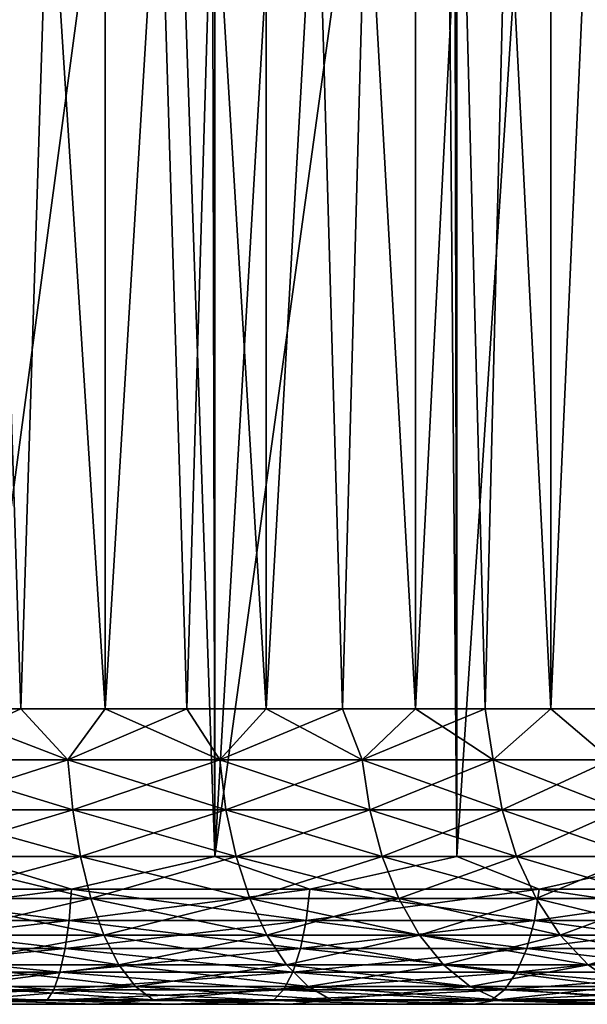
# Model space of a CAD drawing. Extents: x -265 to 265, y 0 to 747.
# Tile 18 of 256: x -247 to -243, y 0 to 7. Entities that reach past the tile are written whole.
import ezdxf

# ---------------------------------------------------------------- set-up
doc = ezdxf.new("R2010")
doc.units = 0
doc.header["$LTSCALE"] = 65.185185
for name, color, linetype in [('49', 7, 'CONTINUOUS'), ('51', 7, 'CONTINUOUS'), ('52', 7, 'CONTINUOUS'), ('53', 7, 'CONTINUOUS'), ('54', 7, 'CONTINUOUS'), ('76', 7, 'CONTINUOUS'), ('77', 7, 'CONTINUOUS'), ('78', 7, 'CONTINUOUS'), ('79', 7, 'CONTINUOUS')]:
    doc.layers.add(name, color=color, linetype=linetype)

msp = doc.modelspace()

# ---------------------------------------------------------------- linework, layer by layer
at = {"layer": '49', "color": 7, "linetype": 'CONTINUOUS'}
for points in [[(-246.5081, 0, 10.7469), (-247.5689, 0, 13.7873), (-247.8826, 0, 11.0998), (-246.5081, 0, 10.7469)], [(-247.8826, 0, -11.0998), (-247.5689, 0, -13.7873), (-246.5081, 0, -10.7469), (-247.8826, 0, -11.0998)], [(-245.9847, 0, 13.4118), (-247.5689, 0, 13.7873), (-246.5081, 0, 10.7469), (-245.9847, 0, 13.4118)], [(-247.5689, 0, -13.7873), (-245.9847, 0, -13.4118), (-246.5081, 0, -10.7469), (-247.5689, 0, -13.7873)], [(-245.1887, 0, 10.2245), (-245.9847, 0, 13.4118), (-246.5081, 0, 10.7469), (-245.1887, 0, 10.2245)], [(-246.5081, 0, -10.7469), (-245.9847, 0, -13.4118), (-245.1887, 0, -10.2245), (-246.5081, 0, -10.7469)], [(-244.4549, 0, 12.855), (-245.9847, 0, 13.4118), (-245.1887, 0, 10.2245), (-244.4549, 0, 12.855)], [(-245.9847, 0, -13.4118), (-244.4549, 0, -12.855), (-245.1887, 0, -10.2245), (-245.9847, 0, -13.4118)], [(-243.9451, 0, 9.5409), (-244.4549, 0, 12.855), (-245.1887, 0, 10.2245), (-243.9451, 0, 9.5409)], [(-245.1887, 0, -10.2245), (-244.4549, 0, -12.855), (-243.9451, 0, -9.5409), (-245.1887, 0, -10.2245)], [(-243, 0, 12.1243), (-244.4549, 0, 12.855), (-243.9451, 0, 9.5409), (-243, 0, 12.1243)], [(-244.4549, 0, -12.855), (-243, 0, -12.1243), (-243.9451, 0, -9.5409), (-244.4549, 0, -12.855)], [(-242.7971, 0, 8.7068), (-243, 0, 12.1243), (-243.9451, 0, 9.5409), (-242.7971, 0, 8.7068)], [(-243.9451, 0, -9.5409), (-243, 0, -12.1243), (-242.7971, 0, -8.7068), (-243.9451, 0, -9.5409)]]:
    msp.add_3dface(points, dxfattribs=at)
at = {"layer": '51', "color": 7, "linetype": 'CONTINUOUS'}
for points in [[(-247.3953, 1, 14.7721), (-245.698, 1, 14.3698), (-247.3953, 739, 14.7721), (-247.3953, 1, 14.7721)], [(-247.3953, 739, 14.7721), (-245.698, 1, 14.3698), (-245.698, 739, 14.3698), (-247.3953, 739, 14.7721)], [(-245.698, 1, 14.3698), (-244.0588, 1, 13.7732), (-245.698, 739, 14.3698), (-245.698, 1, 14.3698)], [(-245.698, 739, 14.3698), (-244.0588, 1, 13.7732), (-244.0588, 739, 13.7732), (-245.698, 739, 14.3698)], [(-244.0588, 1, 13.7732), (-242.5, 1, 12.9904), (-244.0588, 739, 13.7732), (-244.0588, 1, 13.7732)], [(-244.0588, 739, 13.7732), (-242.5, 1, 12.9904), (-242.5, 739, 12.9904), (-244.0588, 739, 13.7732)]]:
    msp.add_3dface(points, dxfattribs=at)
at = {"layer": '52', "color": 7, "linetype": 'CONTINUOUS'}
for points in [[(-242.4812, 13.7927, -12.9795), (-242.5, 1, -12.9904), (-243.2762, 12.9394, -13.4086), (-242.4812, 13.7927, -12.9795)], [(-243.2762, 12.9394, -13.4086), (-244.0588, 1, -13.7732), (-244.153, 12.1977, -13.8135), (-243.2762, 12.9394, -13.4086)], [(-242.5, 1, -12.9904), (-244.0588, 1, -13.7732), (-243.2762, 12.9394, -13.4086), (-242.5, 1, -12.9904)], [(-244.0588, 1, -13.7732), (-245.698, 1, -14.3698), (-244.153, 12.1977, -13.8135), (-244.0588, 1, -13.7732)], [(-244.153, 12.1977, -13.8135), (-245.698, 1, -14.3698), (-245.0837, 11.5802, -14.1714), (-244.153, 12.1977, -13.8135)], [(-245.0837, 11.5802, -14.1714), (-245.698, 1, -14.3698), (-246.0462, 11.0876, -14.4695), (-245.0837, 11.5802, -14.1714)], [(-245.698, 1, -14.3698), (-247.3953, 1, -14.7721), (-246.0462, 11.0876, -14.4695), (-245.698, 1, -14.3698)], [(-246.0462, 11.0876, -14.4695), (-247.3953, 1, -14.7721), (-247.0261, 10.7146, -14.7022), (-246.0462, 11.0876, -14.4695)]]:
    msp.add_3dface(points, dxfattribs=at)
at = {"layer": '53', "color": 7, "linetype": 'CONTINUOUS'}
for points in [[(-247.3953, 1, 14.7721), (-248.3233, 0.7786, 14.881), (-246.6677, 0.7786, 14.5997), (-247.3953, 1, 14.7721)], [(-245.698, 1, 14.3698), (-247.3953, 1, 14.7721), (-246.6677, 0.7786, 14.5997), (-245.698, 1, 14.3698)], [(-245.698, 1, 14.3698), (-246.6677, 0.7786, 14.5997), (-245.054, 0.7786, 14.1348), (-245.698, 1, 14.3698)], [(-244.0588, 1, 13.7732), (-245.698, 1, 14.3698), (-245.054, 0.7786, 14.1348), (-244.0588, 1, 13.7732)], [(-244.0588, 1, 13.7732), (-245.054, 0.7786, 14.1348), (-243.5025, 0.7786, 13.4922), (-244.0588, 1, 13.7732)], [(-242.5, 1, 12.9904), (-244.0588, 1, 13.7732), (-243.5025, 0.7786, 13.4922), (-242.5, 1, 12.9904)], [(-242.5, 1, 12.9904), (-243.5025, 0.7786, 13.4922), (-242.0327, 0.7786, 12.6798), (-242.5, 1, 12.9904)], [(-248.3316, 0.5669, 14.8077), (-246.6841, 0.5669, 14.5277), (-248.3233, 0.7786, 14.881), (-248.3316, 0.5669, 14.8077)], [(-248.3233, 0.7786, 14.881), (-246.6841, 0.5669, 14.5277), (-246.6677, 0.7786, 14.5997), (-248.3233, 0.7786, 14.881)], [(-246.6841, 0.5669, 14.5277), (-245.0784, 0.5669, 14.0651), (-246.6677, 0.7786, 14.5997), (-246.6841, 0.5669, 14.5277)], [(-246.6677, 0.7786, 14.5997), (-245.0784, 0.5669, 14.0651), (-245.054, 0.7786, 14.1348), (-246.6677, 0.7786, 14.5997)], [(-245.0784, 0.5669, 14.0651), (-243.5345, 0.5669, 13.4257), (-245.054, 0.7786, 14.1348), (-245.0784, 0.5669, 14.0651)], [(-245.054, 0.7786, 14.1348), (-243.5345, 0.5669, 13.4257), (-243.5025, 0.7786, 13.4922), (-245.054, 0.7786, 14.1348)], [(-243.5345, 0.5669, 13.4257), (-242.072, 0.5669, 12.6173), (-243.5025, 0.7786, 13.4922), (-243.5345, 0.5669, 13.4257)], [(-243.5025, 0.7786, 13.4922), (-242.072, 0.5669, 12.6173), (-242.0327, 0.7786, 12.6798), (-243.5025, 0.7786, 13.4922)], [(-248.3449, 0.377, 14.6893), (-246.7106, 0.377, 14.4116), (-248.3316, 0.5669, 14.8077), (-248.3449, 0.377, 14.6893)], [(-248.3316, 0.5669, 14.8077), (-246.7106, 0.377, 14.4116), (-246.6841, 0.5669, 14.5277), (-248.3316, 0.5669, 14.8077)], [(-246.7106, 0.377, 14.4116), (-245.1177, 0.377, 13.9527), (-246.6841, 0.5669, 14.5277), (-246.7106, 0.377, 14.4116)], [(-246.6841, 0.5669, 14.5277), (-245.1177, 0.377, 13.9527), (-245.0784, 0.5669, 14.0651), (-246.6841, 0.5669, 14.5277)], [(-245.1177, 0.377, 13.9527), (-243.5862, 0.377, 13.3183), (-245.0784, 0.5669, 14.0651), (-245.1177, 0.377, 13.9527)], [(-245.0784, 0.5669, 14.0651), (-243.5862, 0.377, 13.3183), (-243.5345, 0.5669, 13.4257), (-245.0784, 0.5669, 14.0651)], [(-243.5862, 0.377, 13.3183), (-242.1354, 0.377, 12.5165), (-243.5345, 0.5669, 13.4257), (-243.5862, 0.377, 13.3183)], [(-243.5345, 0.5669, 13.4257), (-242.1354, 0.377, 12.5165), (-242.072, 0.5669, 12.6173), (-243.5345, 0.5669, 13.4257)], [(-248.3626, 0.2184, 14.5319), (-246.7459, 0.2184, 14.2572), (-248.3449, 0.377, 14.6893), (-248.3626, 0.2184, 14.5319)], [(-248.3449, 0.377, 14.6893), (-246.7459, 0.2184, 14.2572), (-246.7106, 0.377, 14.4116), (-248.3449, 0.377, 14.6893)], [(-246.7459, 0.2184, 14.2572), (-245.1701, 0.2184, 13.8032), (-246.7106, 0.377, 14.4116), (-246.7459, 0.2184, 14.2572)], [(-246.7106, 0.377, 14.4116), (-245.1701, 0.2184, 13.8032), (-245.1177, 0.377, 13.9527), (-246.7106, 0.377, 14.4116)], [(-245.1701, 0.2184, 13.8032), (-243.655, 0.2184, 13.1756), (-245.1177, 0.377, 13.9527), (-245.1701, 0.2184, 13.8032)], [(-245.1177, 0.377, 13.9527), (-243.655, 0.2184, 13.1756), (-243.5862, 0.377, 13.3183), (-245.1177, 0.377, 13.9527)], [(-243.655, 0.2184, 13.1756), (-242.2196, 0.2184, 12.3824), (-243.5862, 0.377, 13.3183), (-243.655, 0.2184, 13.1756)], [(-243.5862, 0.377, 13.3183), (-242.2196, 0.2184, 12.3824), (-242.1354, 0.377, 12.5165), (-243.5862, 0.377, 13.3183)], [(-248.3839, 0.0991, 14.3433), (-246.7881, 0.0991, 14.0722), (-248.3626, 0.2184, 14.5319), (-248.3839, 0.0991, 14.3433)], [(-248.3626, 0.2184, 14.5319), (-246.7881, 0.0991, 14.0722), (-246.7459, 0.2184, 14.2572), (-248.3626, 0.2184, 14.5319)], [(-246.7881, 0.0991, 14.0722), (-245.2327, 0.0991, 13.6241), (-246.7459, 0.2184, 14.2572), (-246.7881, 0.0991, 14.0722)], [(-246.7459, 0.2184, 14.2572), (-245.2327, 0.0991, 13.6241), (-245.1701, 0.2184, 13.8032), (-246.7459, 0.2184, 14.2572)], [(-245.2327, 0.0991, 13.6241), (-243.7373, 0.0991, 13.0047), (-245.1701, 0.2184, 13.8032), (-245.2327, 0.0991, 13.6241)], [(-245.1701, 0.2184, 13.8032), (-243.7373, 0.0991, 13.0047), (-243.655, 0.2184, 13.1756), (-245.1701, 0.2184, 13.8032)], [(-243.7373, 0.0991, 13.0047), (-242.3206, 0.0991, 12.2217), (-243.655, 0.2184, 13.1756), (-243.7373, 0.0991, 13.0047)], [(-243.655, 0.2184, 13.1756), (-242.3206, 0.0991, 12.2217), (-242.2196, 0.2184, 12.3824), (-243.655, 0.2184, 13.1756)], [(-248.4076, 0.0251, 14.1331), (-246.8352, 0.0251, 13.8659), (-248.3839, 0.0991, 14.3433), (-248.4076, 0.0251, 14.1331)], [(-248.3839, 0.0991, 14.3433), (-246.8352, 0.0251, 13.8659), (-246.7881, 0.0991, 14.0722), (-248.3839, 0.0991, 14.3433)], [(-246.8352, 0.0251, 13.8659), (-245.3026, 0.0251, 13.4244), (-246.7881, 0.0991, 14.0722), (-246.8352, 0.0251, 13.8659)], [(-246.7881, 0.0991, 14.0722), (-245.3026, 0.0251, 13.4244), (-245.2327, 0.0991, 13.6241), (-246.7881, 0.0991, 14.0722)], [(-245.3026, 0.0251, 13.4244), (-243.8291, 0.0251, 12.814), (-245.2327, 0.0991, 13.6241), (-245.3026, 0.0251, 13.4244)], [(-245.2327, 0.0991, 13.6241), (-243.8291, 0.0251, 12.814), (-243.7373, 0.0991, 13.0047), (-245.2327, 0.0991, 13.6241)], [(-243.8291, 0.0251, 12.814), (-242.4332, 0.0251, 12.0426), (-243.7373, 0.0991, 13.0047), (-243.8291, 0.0251, 12.814)], [(-243.7373, 0.0991, 13.0047), (-242.4332, 0.0251, 12.0426), (-242.3206, 0.0991, 12.2217), (-243.7373, 0.0991, 13.0047)], [(-248.4076, 0.0251, 14.1331), (-247.5689, 0, 13.7873), (-246.8352, 0.0251, 13.8659), (-248.4076, 0.0251, 14.1331)], [(-247.5689, 0, 13.7873), (-245.9847, 0, 13.4118), (-246.8352, 0.0251, 13.8659), (-247.5689, 0, 13.7873)], [(-246.8352, 0.0251, 13.8659), (-245.9847, 0, 13.4118), (-245.3026, 0.0251, 13.4244), (-246.8352, 0.0251, 13.8659)], [(-245.9847, 0, 13.4118), (-244.4549, 0, 12.855), (-245.3026, 0.0251, 13.4244), (-245.9847, 0, 13.4118)], [(-245.3026, 0.0251, 13.4244), (-244.4549, 0, 12.855), (-243.8291, 0.0251, 12.814), (-245.3026, 0.0251, 13.4244)], [(-244.4549, 0, 12.855), (-243, 0, 12.1243), (-243.8291, 0.0251, 12.814), (-244.4549, 0, 12.855)], [(-243.8291, 0.0251, 12.814), (-243, 0, 12.1243), (-242.4332, 0.0251, 12.0426), (-243.8291, 0.0251, 12.814)]]:
    msp.add_3dface(points, dxfattribs=at)
at = {"layer": '54', "color": 7, "linetype": 'CONTINUOUS'}
for points in [[(-247.3953, 1, -14.7721), (-246.6677, 0.7786, -14.5997), (-248.3233, 0.7786, -14.881), (-247.3953, 1, -14.7721)], [(-247.3953, 1, -14.7721), (-245.698, 1, -14.3698), (-246.6677, 0.7786, -14.5997), (-247.3953, 1, -14.7721)], [(-245.698, 1, -14.3698), (-245.054, 0.7786, -14.1348), (-246.6677, 0.7786, -14.5997), (-245.698, 1, -14.3698)], [(-245.698, 1, -14.3698), (-244.0588, 1, -13.7732), (-245.054, 0.7786, -14.1348), (-245.698, 1, -14.3698)], [(-244.0588, 1, -13.7732), (-243.5025, 0.7786, -13.4922), (-245.054, 0.7786, -14.1348), (-244.0588, 1, -13.7732)], [(-244.0588, 1, -13.7732), (-242.5, 1, -12.9904), (-243.5025, 0.7786, -13.4922), (-244.0588, 1, -13.7732)], [(-242.5, 1, -12.9904), (-242.0327, 0.7786, -12.6798), (-243.5025, 0.7786, -13.4922), (-242.5, 1, -12.9904)], [(-246.6841, 0.5669, -14.5277), (-248.3316, 0.5669, -14.8077), (-246.6677, 0.7786, -14.5997), (-246.6841, 0.5669, -14.5277)], [(-246.6677, 0.7786, -14.5997), (-248.3316, 0.5669, -14.8077), (-248.3233, 0.7786, -14.881), (-246.6677, 0.7786, -14.5997)], [(-245.0784, 0.5669, -14.0651), (-246.6841, 0.5669, -14.5277), (-245.054, 0.7786, -14.1348), (-245.0784, 0.5669, -14.0651)], [(-245.054, 0.7786, -14.1348), (-246.6841, 0.5669, -14.5277), (-246.6677, 0.7786, -14.5997), (-245.054, 0.7786, -14.1348)], [(-243.5345, 0.5669, -13.4257), (-245.0784, 0.5669, -14.0651), (-243.5025, 0.7786, -13.4922), (-243.5345, 0.5669, -13.4257)], [(-243.5025, 0.7786, -13.4922), (-245.0784, 0.5669, -14.0651), (-245.054, 0.7786, -14.1348), (-243.5025, 0.7786, -13.4922)], [(-242.072, 0.5669, -12.6173), (-243.5345, 0.5669, -13.4257), (-242.0327, 0.7786, -12.6798), (-242.072, 0.5669, -12.6173)], [(-242.0327, 0.7786, -12.6798), (-243.5345, 0.5669, -13.4257), (-243.5025, 0.7786, -13.4922), (-242.0327, 0.7786, -12.6798)], [(-246.7106, 0.377, -14.4116), (-248.3449, 0.377, -14.6893), (-246.6841, 0.5669, -14.5277), (-246.7106, 0.377, -14.4116)], [(-246.6841, 0.5669, -14.5277), (-248.3449, 0.377, -14.6893), (-248.3316, 0.5669, -14.8077), (-246.6841, 0.5669, -14.5277)], [(-245.1177, 0.377, -13.9527), (-246.7106, 0.377, -14.4116), (-245.0784, 0.5669, -14.0651), (-245.1177, 0.377, -13.9527)], [(-245.0784, 0.5669, -14.0651), (-246.7106, 0.377, -14.4116), (-246.6841, 0.5669, -14.5277), (-245.0784, 0.5669, -14.0651)], [(-243.5862, 0.377, -13.3183), (-245.1177, 0.377, -13.9527), (-243.5345, 0.5669, -13.4257), (-243.5862, 0.377, -13.3183)], [(-243.5345, 0.5669, -13.4257), (-245.1177, 0.377, -13.9527), (-245.0784, 0.5669, -14.0651), (-243.5345, 0.5669, -13.4257)], [(-242.1354, 0.377, -12.5165), (-243.5862, 0.377, -13.3183), (-242.072, 0.5669, -12.6173), (-242.1354, 0.377, -12.5165)], [(-242.072, 0.5669, -12.6173), (-243.5862, 0.377, -13.3183), (-243.5345, 0.5669, -13.4257), (-242.072, 0.5669, -12.6173)], [(-246.7459, 0.2184, -14.2572), (-248.3626, 0.2184, -14.5319), (-246.7106, 0.377, -14.4116), (-246.7459, 0.2184, -14.2572)], [(-246.7106, 0.377, -14.4116), (-248.3626, 0.2184, -14.5319), (-248.3449, 0.377, -14.6893), (-246.7106, 0.377, -14.4116)], [(-245.1701, 0.2184, -13.8032), (-246.7459, 0.2184, -14.2572), (-245.1177, 0.377, -13.9527), (-245.1701, 0.2184, -13.8032)], [(-245.1177, 0.377, -13.9527), (-246.7459, 0.2184, -14.2572), (-246.7106, 0.377, -14.4116), (-245.1177, 0.377, -13.9527)], [(-243.655, 0.2184, -13.1756), (-245.1701, 0.2184, -13.8032), (-243.5862, 0.377, -13.3183), (-243.655, 0.2184, -13.1756)], [(-243.5862, 0.377, -13.3183), (-245.1701, 0.2184, -13.8032), (-245.1177, 0.377, -13.9527), (-243.5862, 0.377, -13.3183)], [(-242.2196, 0.2184, -12.3824), (-243.655, 0.2184, -13.1756), (-242.1354, 0.377, -12.5165), (-242.2196, 0.2184, -12.3824)], [(-242.1354, 0.377, -12.5165), (-243.655, 0.2184, -13.1756), (-243.5862, 0.377, -13.3183), (-242.1354, 0.377, -12.5165)], [(-246.7881, 0.0991, -14.0722), (-248.3839, 0.0991, -14.3433), (-246.7459, 0.2184, -14.2572), (-246.7881, 0.0991, -14.0722)], [(-246.7459, 0.2184, -14.2572), (-248.3839, 0.0991, -14.3433), (-248.3626, 0.2184, -14.5319), (-246.7459, 0.2184, -14.2572)], [(-245.2327, 0.0991, -13.6241), (-246.7881, 0.0991, -14.0722), (-245.1701, 0.2184, -13.8032), (-245.2327, 0.0991, -13.6241)], [(-245.1701, 0.2184, -13.8032), (-246.7881, 0.0991, -14.0722), (-246.7459, 0.2184, -14.2572), (-245.1701, 0.2184, -13.8032)], [(-243.7373, 0.0991, -13.0047), (-245.2327, 0.0991, -13.6241), (-243.655, 0.2184, -13.1756), (-243.7373, 0.0991, -13.0047)], [(-243.655, 0.2184, -13.1756), (-245.2327, 0.0991, -13.6241), (-245.1701, 0.2184, -13.8032), (-243.655, 0.2184, -13.1756)], [(-242.3206, 0.0991, -12.2217), (-243.7373, 0.0991, -13.0047), (-242.2196, 0.2184, -12.3824), (-242.3206, 0.0991, -12.2217)], [(-242.2196, 0.2184, -12.3824), (-243.7373, 0.0991, -13.0047), (-243.655, 0.2184, -13.1756), (-242.2196, 0.2184, -12.3824)], [(-246.8352, 0.0251, -13.8659), (-248.4076, 0.0251, -14.1331), (-246.7881, 0.0991, -14.0722), (-246.8352, 0.0251, -13.8659)], [(-246.7881, 0.0991, -14.0722), (-248.4076, 0.0251, -14.1331), (-248.3839, 0.0991, -14.3433), (-246.7881, 0.0991, -14.0722)], [(-245.3026, 0.0251, -13.4244), (-246.8352, 0.0251, -13.8659), (-245.2327, 0.0991, -13.6241), (-245.3026, 0.0251, -13.4244)], [(-245.2327, 0.0991, -13.6241), (-246.8352, 0.0251, -13.8659), (-246.7881, 0.0991, -14.0722), (-245.2327, 0.0991, -13.6241)], [(-243.8291, 0.0251, -12.814), (-245.3026, 0.0251, -13.4244), (-243.7373, 0.0991, -13.0047), (-243.8291, 0.0251, -12.814)], [(-243.7373, 0.0991, -13.0047), (-245.3026, 0.0251, -13.4244), (-245.2327, 0.0991, -13.6241), (-243.7373, 0.0991, -13.0047)], [(-242.4332, 0.0251, -12.0426), (-243.8291, 0.0251, -12.814), (-242.3206, 0.0991, -12.2217), (-242.4332, 0.0251, -12.0426)], [(-242.3206, 0.0991, -12.2217), (-243.8291, 0.0251, -12.814), (-243.7373, 0.0991, -13.0047), (-242.3206, 0.0991, -12.2217)], [(-246.8352, 0.0251, -13.8659), (-247.5689, 0, -13.7873), (-248.4076, 0.0251, -14.1331), (-246.8352, 0.0251, -13.8659)], [(-245.9847, 0, -13.4118), (-247.5689, 0, -13.7873), (-246.8352, 0.0251, -13.8659), (-245.9847, 0, -13.4118)], [(-245.3026, 0.0251, -13.4244), (-245.9847, 0, -13.4118), (-246.8352, 0.0251, -13.8659), (-245.3026, 0.0251, -13.4244)], [(-244.4549, 0, -12.855), (-245.9847, 0, -13.4118), (-245.3026, 0.0251, -13.4244), (-244.4549, 0, -12.855)], [(-243.8291, 0.0251, -12.814), (-244.4549, 0, -12.855), (-245.3026, 0.0251, -13.4244), (-243.8291, 0.0251, -12.814)], [(-243, 0, -12.1243), (-244.4549, 0, -12.855), (-243.8291, 0.0251, -12.814), (-243, 0, -12.1243)], [(-242.4332, 0.0251, -12.0426), (-243, 0, -12.1243), (-243.8291, 0.0251, -12.814), (-242.4332, 0.0251, -12.0426)]]:
    msp.add_3dface(points, dxfattribs=at)
at = {"layer": '76', "color": 7, "linetype": 'CONTINUOUS'}
for points in [[(-247.593, 20, 8.9831), (-246.441, 20, 8.5921), (-247.593, 2, 8.9831), (-247.593, 20, 8.9831)], [(-247.593, 2, 8.9831), (-246.441, 20, 8.5921), (-247.0106, 2, 8.8065), (-247.593, 2, 8.9831)], [(-247.0106, 2, 8.8065), (-246.441, 20, 8.5921), (-246.441, 2, 8.5921), (-247.0106, 2, 8.8065)], [(-246.441, 20, 8.5921), (-245.35, 20, 8.054), (-246.441, 2, 8.5921), (-246.441, 20, 8.5921)], [(-246.441, 2, 8.5921), (-245.35, 20, 8.054), (-245.8867, 2, 8.3409), (-246.441, 2, 8.5921)], [(-245.8867, 2, 8.3409), (-245.35, 20, 8.054), (-245.35, 2, 8.054), (-245.8867, 2, 8.3409)], [(-245.35, 20, 8.054), (-244.3385, 20, 7.3782), (-245.35, 2, 8.054), (-245.35, 20, 8.054)], [(-245.35, 2, 8.054), (-244.3385, 20, 7.3782), (-244.8332, 2, 7.7327), (-245.35, 2, 8.054)], [(-244.8332, 2, 7.7327), (-244.3385, 20, 7.3782), (-244.3385, 2, 7.3782), (-244.8332, 2, 7.7327)], [(-244.3385, 20, 7.3782), (-243.4239, 20, 6.5761), (-244.3385, 2, 7.3782), (-244.3385, 20, 7.3782)], [(-244.3385, 2, 7.3782), (-243.4239, 20, 6.5761), (-243.8681, 2, 6.9921), (-244.3385, 2, 7.3782)], [(-243.8681, 2, 6.9921), (-243.4239, 20, 6.5761), (-243.4239, 2, 6.5761), (-243.8681, 2, 6.9921)], [(-243.4239, 20, 6.5761), (-242.6218, 20, 5.6615), (-243.4239, 2, 6.5761), (-243.4239, 20, 6.5761)], [(-243.4239, 2, 6.5761), (-242.6218, 20, 5.6615), (-243.0079, 2, 6.1319), (-243.4239, 2, 6.5761)]]:
    msp.add_3dface(points, dxfattribs=at)
at = {"layer": '77', "color": 7, "linetype": 'CONTINUOUS'}
for points in [[(-246.441, 20, -8.5921), (-247.593, 20, -8.9831), (-246.441, 2, -8.5921), (-246.441, 20, -8.5921)], [(-246.441, 2, -8.5921), (-247.593, 20, -8.9831), (-247.0106, 2, -8.8065), (-246.441, 2, -8.5921)], [(-247.0106, 2, -8.8065), (-247.593, 20, -8.9831), (-247.593, 2, -8.9831), (-247.0106, 2, -8.8065)], [(-245.35, 20, -8.054), (-246.441, 20, -8.5921), (-245.35, 2, -8.054), (-245.35, 20, -8.054)], [(-245.35, 2, -8.054), (-246.441, 20, -8.5921), (-245.8867, 2, -8.3409), (-245.35, 2, -8.054)], [(-245.8867, 2, -8.3409), (-246.441, 20, -8.5921), (-246.441, 2, -8.5921), (-245.8867, 2, -8.3409)], [(-244.3385, 20, -7.3782), (-245.35, 20, -8.054), (-244.3385, 2, -7.3782), (-244.3385, 20, -7.3782)], [(-244.3385, 2, -7.3782), (-245.35, 20, -8.054), (-244.8332, 2, -7.7327), (-244.3385, 2, -7.3782)], [(-244.8332, 2, -7.7327), (-245.35, 20, -8.054), (-245.35, 2, -8.054), (-244.8332, 2, -7.7327)], [(-243.4239, 20, -6.5761), (-244.3385, 20, -7.3782), (-243.4239, 2, -6.5761), (-243.4239, 20, -6.5761)], [(-243.4239, 2, -6.5761), (-244.3385, 20, -7.3782), (-243.8681, 2, -6.9921), (-243.4239, 2, -6.5761)], [(-243.8681, 2, -6.9921), (-244.3385, 20, -7.3782), (-244.3385, 2, -7.3782), (-243.8681, 2, -6.9921)], [(-242.6218, 20, -5.6615), (-243.4239, 20, -6.5761), (-242.6218, 2, -5.6615), (-242.6218, 20, -5.6615)], [(-242.6218, 2, -5.6615), (-243.4239, 20, -6.5761), (-243.0079, 2, -6.1319), (-242.6218, 2, -5.6615)], [(-243.0079, 2, -6.1319), (-243.4239, 20, -6.5761), (-243.4239, 2, -6.5761), (-243.0079, 2, -6.1319)]]:
    msp.add_3dface(points, dxfattribs=at)
at = {"layer": '78', "color": 7, "linetype": 'CONTINUOUS'}
for points in [[(-247.593, 2, -8.9831), (-247.7672, 1.6551, -9.0588), (-246.6915, 1.6551, -8.7237), (-247.593, 2, -8.9831)], [(-247.0106, 2, -8.8065), (-247.593, 2, -8.9831), (-246.6915, 1.6551, -8.7237), (-247.0106, 2, -8.8065)], [(-246.441, 2, -8.5921), (-247.0106, 2, -8.8065), (-246.6915, 1.6551, -8.7237), (-246.441, 2, -8.5921)], [(-246.441, 2, -8.5921), (-246.6915, 1.6551, -8.7237), (-245.6642, 1.6551, -8.2613), (-246.441, 2, -8.5921)], [(-245.8867, 2, -8.3409), (-246.441, 2, -8.5921), (-245.6642, 1.6551, -8.2613), (-245.8867, 2, -8.3409)], [(-245.35, 2, -8.054), (-245.8867, 2, -8.3409), (-245.6642, 1.6551, -8.2613), (-245.35, 2, -8.054)], [(-245.35, 2, -8.054), (-245.6642, 1.6551, -8.2613), (-244.7, 1.6551, -7.6784), (-245.35, 2, -8.054)], [(-244.8332, 2, -7.7327), (-245.35, 2, -8.054), (-244.7, 1.6551, -7.6784), (-244.8332, 2, -7.7327)], [(-244.3385, 2, -7.3782), (-244.8332, 2, -7.7327), (-244.7, 1.6551, -7.6784), (-244.3385, 2, -7.3782)], [(-244.3385, 2, -7.3782), (-244.7, 1.6551, -7.6784), (-243.8131, 1.6551, -6.9836), (-244.3385, 2, -7.3782)], [(-243.8681, 2, -6.9921), (-244.3385, 2, -7.3782), (-243.8131, 1.6551, -6.9836), (-243.8681, 2, -6.9921)], [(-243.4239, 2, -6.5761), (-243.8681, 2, -6.9921), (-243.8131, 1.6551, -6.9836), (-243.4239, 2, -6.5761)], [(-243.4239, 2, -6.5761), (-243.8131, 1.6551, -6.9836), (-243.0164, 1.6551, -6.1869), (-243.4239, 2, -6.5761)], [(-243.0079, 2, -6.1319), (-243.4239, 2, -6.5761), (-243.0164, 1.6551, -6.1869), (-243.0079, 2, -6.1319)], [(-247.7457, 1.3179, -9.1462), (-246.6597, 1.3179, -8.8078), (-247.7672, 1.6551, -9.0588), (-247.7457, 1.3179, -9.1462)], [(-247.7672, 1.6551, -9.0588), (-246.6597, 1.3179, -8.8078), (-246.6915, 1.6551, -8.7237), (-247.7672, 1.6551, -9.0588)], [(-246.6597, 1.3179, -8.8078), (-245.6224, 1.3179, -8.3409), (-246.6915, 1.6551, -8.7237), (-246.6597, 1.3179, -8.8078)], [(-246.6915, 1.6551, -8.7237), (-245.6224, 1.3179, -8.3409), (-245.6642, 1.6551, -8.2613), (-246.6915, 1.6551, -8.7237)], [(-245.6224, 1.3179, -8.3409), (-244.6489, 1.3179, -7.7524), (-245.6642, 1.6551, -8.2613), (-245.6224, 1.3179, -8.3409)], [(-245.6642, 1.6551, -8.2613), (-244.6489, 1.3179, -7.7524), (-244.7, 1.6551, -7.6784), (-245.6642, 1.6551, -8.2613)], [(-244.6489, 1.3179, -7.7524), (-243.7535, 1.3179, -7.0509), (-244.7, 1.6551, -7.6784), (-244.6489, 1.3179, -7.7524)], [(-244.7, 1.6551, -7.6784), (-243.7535, 1.3179, -7.0509), (-243.8131, 1.6551, -6.9836), (-244.7, 1.6551, -7.6784)], [(-243.7535, 1.3179, -7.0509), (-242.9491, 1.3179, -6.2465), (-243.8131, 1.6551, -6.9836), (-243.7535, 1.3179, -7.0509)], [(-243.8131, 1.6551, -6.9836), (-242.9491, 1.3179, -6.2465), (-243.0164, 1.6551, -6.1869), (-243.8131, 1.6551, -6.9836)], [(-247.7104, 1.0015, -9.2891), (-246.6075, 1.0015, -8.9454), (-247.7457, 1.3179, -9.1462), (-247.7104, 1.0015, -9.2891)], [(-247.7457, 1.3179, -9.1462), (-246.6075, 1.0015, -8.9454), (-246.6597, 1.3179, -8.8078), (-247.7457, 1.3179, -9.1462)], [(-246.6075, 1.0015, -8.9454), (-245.554, 1.0015, -8.4712), (-246.6597, 1.3179, -8.8078), (-246.6075, 1.0015, -8.9454)], [(-246.6597, 1.3179, -8.8078), (-245.554, 1.0015, -8.4712), (-245.6224, 1.3179, -8.3409), (-246.6597, 1.3179, -8.8078)], [(-245.554, 1.0015, -8.4712), (-244.5653, 1.0015, -7.8736), (-245.6224, 1.3179, -8.3409), (-245.554, 1.0015, -8.4712)], [(-245.6224, 1.3179, -8.3409), (-244.5653, 1.0015, -7.8736), (-244.6489, 1.3179, -7.7524), (-245.6224, 1.3179, -8.3409)], [(-244.5653, 1.0015, -7.8736), (-243.6559, 1.0015, -7.1611), (-244.6489, 1.3179, -7.7524), (-244.5653, 1.0015, -7.8736)], [(-244.6489, 1.3179, -7.7524), (-243.6559, 1.0015, -7.1611), (-243.7535, 1.3179, -7.0509), (-244.6489, 1.3179, -7.7524)], [(-243.6559, 1.0015, -7.1611), (-242.8389, 1.0015, -6.3441), (-243.7535, 1.3179, -7.0509), (-243.6559, 1.0015, -7.1611)], [(-243.7535, 1.3179, -7.0509), (-242.8389, 1.0015, -6.3441), (-242.9491, 1.3179, -6.2465), (-243.7535, 1.3179, -7.0509)], [(-247.6626, 0.7155, -9.4832), (-246.5366, 0.7155, -9.1323), (-247.7104, 1.0015, -9.2891), (-247.6626, 0.7155, -9.4832)], [(-247.7104, 1.0015, -9.2891), (-246.5366, 0.7155, -9.1323), (-246.6075, 1.0015, -8.9454), (-247.7104, 1.0015, -9.2891)], [(-246.5366, 0.7155, -9.1323), (-245.461, 0.7155, -8.6483), (-246.6075, 1.0015, -8.9454), (-246.5366, 0.7155, -9.1323)], [(-246.6075, 1.0015, -8.9454), (-245.461, 0.7155, -8.6483), (-245.554, 1.0015, -8.4712), (-246.6075, 1.0015, -8.9454)], [(-245.461, 0.7155, -8.6483), (-244.4517, 0.7155, -8.0381), (-245.554, 1.0015, -8.4712), (-245.461, 0.7155, -8.6483)], [(-245.554, 1.0015, -8.4712), (-244.4517, 0.7155, -8.0381), (-244.5653, 1.0015, -7.8736), (-245.554, 1.0015, -8.4712)], [(-244.4517, 0.7155, -8.0381), (-243.5233, 0.7155, -7.3107), (-244.5653, 1.0015, -7.8736), (-244.4517, 0.7155, -8.0381)], [(-244.5653, 1.0015, -7.8736), (-243.5233, 0.7155, -7.3107), (-243.6559, 1.0015, -7.1611), (-244.5653, 1.0015, -7.8736)], [(-243.5233, 0.7155, -7.3107), (-242.6893, 0.7155, -6.4767), (-243.6559, 1.0015, -7.1611), (-243.5233, 0.7155, -7.3107)], [(-243.6559, 1.0015, -7.1611), (-242.6893, 0.7155, -6.4767), (-242.8389, 1.0015, -6.3441), (-243.6559, 1.0015, -7.1611)], [(-247.6036, 0.4686, -9.7226), (-246.4491, 0.4686, -9.3629), (-247.6626, 0.7155, -9.4832), (-247.6036, 0.4686, -9.7226)], [(-247.6626, 0.7155, -9.4832), (-246.4491, 0.4686, -9.3629), (-246.5366, 0.7155, -9.1323), (-247.6626, 0.7155, -9.4832)], [(-246.4491, 0.4686, -9.3629), (-245.3464, 0.4686, -8.8666), (-246.5366, 0.7155, -9.1323), (-246.4491, 0.4686, -9.3629)], [(-246.5366, 0.7155, -9.1323), (-245.3464, 0.4686, -8.8666), (-245.461, 0.7155, -8.6483), (-246.5366, 0.7155, -9.1323)], [(-245.3464, 0.4686, -8.8666), (-244.3116, 0.4686, -8.241), (-245.461, 0.7155, -8.6483), (-245.3464, 0.4686, -8.8666)], [(-245.461, 0.7155, -8.6483), (-244.3116, 0.4686, -8.241), (-244.4517, 0.7155, -8.0381), (-245.461, 0.7155, -8.6483)], [(-244.3116, 0.4686, -8.241), (-243.3597, 0.4686, -7.4953), (-244.4517, 0.7155, -8.0381), (-244.3116, 0.4686, -8.241)], [(-244.4517, 0.7155, -8.0381), (-243.3597, 0.4686, -7.4953), (-243.5233, 0.7155, -7.3107), (-244.4517, 0.7155, -8.0381)], [(-243.3597, 0.4686, -7.4953), (-242.5047, 0.4686, -6.6403), (-243.5233, 0.7155, -7.3107), (-243.3597, 0.4686, -7.4953)], [(-243.5233, 0.7155, -7.3107), (-242.5047, 0.4686, -6.6403), (-242.6893, 0.7155, -6.4767), (-243.5233, 0.7155, -7.3107)], [(-247.5352, 0.2683, -10.0001), (-246.3478, 0.2683, -9.6301), (-247.6036, 0.4686, -9.7226), (-247.5352, 0.2683, -10.0001)], [(-247.6036, 0.4686, -9.7226), (-246.3478, 0.2683, -9.6301), (-246.4491, 0.4686, -9.3629), (-247.6036, 0.4686, -9.7226)], [(-246.3478, 0.2683, -9.6301), (-245.2136, 0.2683, -9.1197), (-246.4491, 0.4686, -9.3629), (-246.3478, 0.2683, -9.6301)], [(-246.4491, 0.4686, -9.3629), (-245.2136, 0.2683, -9.1197), (-245.3464, 0.4686, -8.8666), (-246.4491, 0.4686, -9.3629)], [(-245.2136, 0.2683, -9.1197), (-244.1493, 0.2683, -8.4762), (-245.3464, 0.4686, -8.8666), (-245.2136, 0.2683, -9.1197)], [(-245.3464, 0.4686, -8.8666), (-244.1493, 0.2683, -8.4762), (-244.3116, 0.4686, -8.241), (-245.3464, 0.4686, -8.8666)], [(-244.1493, 0.2683, -8.4762), (-243.1702, 0.2683, -7.7092), (-244.3116, 0.4686, -8.241), (-244.1493, 0.2683, -8.4762)], [(-244.3116, 0.4686, -8.241), (-243.1702, 0.2683, -7.7092), (-243.3597, 0.4686, -7.4953), (-244.3116, 0.4686, -8.241)], [(-243.1702, 0.2683, -7.7092), (-242.2908, 0.2683, -6.8298), (-243.3597, 0.4686, -7.4953), (-243.1702, 0.2683, -7.7092)], [(-243.3597, 0.4686, -7.4953), (-242.2908, 0.2683, -6.8298), (-242.5047, 0.4686, -6.6403), (-243.3597, 0.4686, -7.4953)], [(-247.4595, 0.1207, -10.3072), (-246.2356, 0.1207, -9.9258), (-247.5352, 0.2683, -10.0001), (-247.4595, 0.1207, -10.3072)], [(-247.5352, 0.2683, -10.0001), (-246.2356, 0.1207, -9.9258), (-246.3478, 0.2683, -9.6301), (-247.5352, 0.2683, -10.0001)], [(-246.2356, 0.1207, -9.9258), (-245.0667, 0.1207, -9.3997), (-246.3478, 0.2683, -9.6301), (-246.2356, 0.1207, -9.9258)], [(-246.3478, 0.2683, -9.6301), (-245.0667, 0.1207, -9.3997), (-245.2136, 0.2683, -9.1197), (-246.3478, 0.2683, -9.6301)], [(-245.0667, 0.1207, -9.3997), (-243.9696, 0.1207, -8.7365), (-245.2136, 0.2683, -9.1197), (-245.0667, 0.1207, -9.3997)], [(-245.2136, 0.2683, -9.1197), (-243.9696, 0.1207, -8.7365), (-244.1493, 0.2683, -8.4762), (-245.2136, 0.2683, -9.1197)], [(-243.9696, 0.1207, -8.7365), (-242.9605, 0.1207, -7.9459), (-244.1493, 0.2683, -8.4762), (-243.9696, 0.1207, -8.7365)], [(-244.1493, 0.2683, -8.4762), (-242.9605, 0.1207, -7.9459), (-243.1702, 0.2683, -7.7092), (-244.1493, 0.2683, -8.4762)], [(-247.3788, 0.0304, -10.6344), (-246.1161, 0.0304, -10.241), (-247.4595, 0.1207, -10.3072), (-247.3788, 0.0304, -10.6344)], [(-247.4595, 0.1207, -10.3072), (-246.1161, 0.0304, -10.241), (-246.2356, 0.1207, -9.9258), (-247.4595, 0.1207, -10.3072)], [(-246.1161, 0.0304, -10.241), (-244.91, 0.0304, -9.6981), (-246.2356, 0.1207, -9.9258), (-246.1161, 0.0304, -10.241)], [(-246.2356, 0.1207, -9.9258), (-244.91, 0.0304, -9.6981), (-245.0667, 0.1207, -9.3997), (-246.2356, 0.1207, -9.9258)], [(-244.91, 0.0304, -9.6981), (-243.7782, 0.0304, -9.0139), (-245.0667, 0.1207, -9.3997), (-244.91, 0.0304, -9.6981)], [(-245.0667, 0.1207, -9.3997), (-243.7782, 0.0304, -9.0139), (-243.9696, 0.1207, -8.7365), (-245.0667, 0.1207, -9.3997)], [(-243.7782, 0.0304, -9.0139), (-242.737, 0.0304, -8.1982), (-243.9696, 0.1207, -8.7365), (-243.7782, 0.0304, -9.0139)], [(-243.9696, 0.1207, -8.7365), (-242.737, 0.0304, -8.1982), (-242.9605, 0.1207, -7.9459), (-243.9696, 0.1207, -8.7365)], [(-247.8826, 0, -11.0998), (-246.5081, 0, -10.7469), (-247.3788, 0.0304, -10.6344), (-247.8826, 0, -11.0998)], [(-247.3788, 0.0304, -10.6344), (-246.5081, 0, -10.7469), (-246.1161, 0.0304, -10.241), (-247.3788, 0.0304, -10.6344)], [(-246.5081, 0, -10.7469), (-245.1887, 0, -10.2245), (-246.1161, 0.0304, -10.241), (-246.5081, 0, -10.7469)], [(-246.1161, 0.0304, -10.241), (-245.1887, 0, -10.2245), (-244.91, 0.0304, -9.6981), (-246.1161, 0.0304, -10.241)], [(-245.1887, 0, -10.2245), (-243.9451, 0, -9.5409), (-244.91, 0.0304, -9.6981), (-245.1887, 0, -10.2245)], [(-244.91, 0.0304, -9.6981), (-243.9451, 0, -9.5409), (-243.7782, 0.0304, -9.0139), (-244.91, 0.0304, -9.6981)], [(-243.9451, 0, -9.5409), (-242.7971, 0, -8.7068), (-243.7782, 0.0304, -9.0139), (-243.9451, 0, -9.5409)], [(-243.7782, 0.0304, -9.0139), (-242.7971, 0, -8.7068), (-242.737, 0.0304, -8.1982), (-243.7782, 0.0304, -9.0139)]]:
    msp.add_3dface(points, dxfattribs=at)
at = {"layer": '79', "color": 7, "linetype": 'CONTINUOUS'}
for points in [[(-247.593, 2, 8.9831), (-247.0106, 2, 8.8065), (-247.7672, 1.6551, 9.0588), (-247.593, 2, 8.9831)], [(-247.0106, 2, 8.8065), (-246.6915, 1.6551, 8.7237), (-247.7672, 1.6551, 9.0588), (-247.0106, 2, 8.8065)], [(-247.0106, 2, 8.8065), (-246.441, 2, 8.5921), (-246.6915, 1.6551, 8.7237), (-247.0106, 2, 8.8065)], [(-246.441, 2, 8.5921), (-245.8867, 2, 8.3409), (-246.6915, 1.6551, 8.7237), (-246.441, 2, 8.5921)], [(-245.8867, 2, 8.3409), (-245.6642, 1.6551, 8.2613), (-246.6915, 1.6551, 8.7237), (-245.8867, 2, 8.3409)], [(-245.8867, 2, 8.3409), (-245.35, 2, 8.054), (-245.6642, 1.6551, 8.2613), (-245.8867, 2, 8.3409)], [(-245.35, 2, 8.054), (-244.8332, 2, 7.7327), (-245.6642, 1.6551, 8.2613), (-245.35, 2, 8.054)], [(-244.8332, 2, 7.7327), (-244.7, 1.6551, 7.6784), (-245.6642, 1.6551, 8.2613), (-244.8332, 2, 7.7327)], [(-244.8332, 2, 7.7327), (-244.3385, 2, 7.3782), (-244.7, 1.6551, 7.6784), (-244.8332, 2, 7.7327)], [(-244.3385, 2, 7.3782), (-243.8681, 2, 6.9921), (-244.7, 1.6551, 7.6784), (-244.3385, 2, 7.3782)], [(-243.8681, 2, 6.9921), (-243.8131, 1.6551, 6.9836), (-244.7, 1.6551, 7.6784), (-243.8681, 2, 6.9921)], [(-243.8681, 2, 6.9921), (-243.4239, 2, 6.5761), (-243.8131, 1.6551, 6.9836), (-243.8681, 2, 6.9921)], [(-243.4239, 2, 6.5761), (-243.0164, 1.6551, 6.1869), (-243.8131, 1.6551, 6.9836), (-243.4239, 2, 6.5761)], [(-243.4239, 2, 6.5761), (-243.0079, 2, 6.1319), (-243.0164, 1.6551, 6.1869), (-243.4239, 2, 6.5761)], [(-246.6915, 1.6551, 8.7237), (-247.7457, 1.3179, 9.1462), (-247.7672, 1.6551, 9.0588), (-246.6915, 1.6551, 8.7237)], [(-246.6597, 1.3179, 8.8078), (-247.7457, 1.3179, 9.1462), (-246.6915, 1.6551, 8.7237), (-246.6597, 1.3179, 8.8078)], [(-245.6642, 1.6551, 8.2613), (-246.6597, 1.3179, 8.8078), (-246.6915, 1.6551, 8.7237), (-245.6642, 1.6551, 8.2613)], [(-245.6224, 1.3179, 8.3409), (-246.6597, 1.3179, 8.8078), (-245.6642, 1.6551, 8.2613), (-245.6224, 1.3179, 8.3409)], [(-244.7, 1.6551, 7.6784), (-245.6224, 1.3179, 8.3409), (-245.6642, 1.6551, 8.2613), (-244.7, 1.6551, 7.6784)], [(-244.6489, 1.3179, 7.7524), (-245.6224, 1.3179, 8.3409), (-244.7, 1.6551, 7.6784), (-244.6489, 1.3179, 7.7524)], [(-243.8131, 1.6551, 6.9836), (-244.6489, 1.3179, 7.7524), (-244.7, 1.6551, 7.6784), (-243.8131, 1.6551, 6.9836)], [(-243.7535, 1.3179, 7.0509), (-244.6489, 1.3179, 7.7524), (-243.8131, 1.6551, 6.9836), (-243.7535, 1.3179, 7.0509)], [(-243.0164, 1.6551, 6.1869), (-243.7535, 1.3179, 7.0509), (-243.8131, 1.6551, 6.9836), (-243.0164, 1.6551, 6.1869)], [(-242.9491, 1.3179, 6.2465), (-243.7535, 1.3179, 7.0509), (-243.0164, 1.6551, 6.1869), (-242.9491, 1.3179, 6.2465)], [(-246.6597, 1.3179, 8.8078), (-247.7104, 1.0015, 9.2891), (-247.7457, 1.3179, 9.1462), (-246.6597, 1.3179, 8.8078)], [(-246.6075, 1.0015, 8.9454), (-247.7104, 1.0015, 9.2891), (-246.6597, 1.3179, 8.8078), (-246.6075, 1.0015, 8.9454)], [(-245.6224, 1.3179, 8.3409), (-246.6075, 1.0015, 8.9454), (-246.6597, 1.3179, 8.8078), (-245.6224, 1.3179, 8.3409)], [(-245.554, 1.0015, 8.4712), (-246.6075, 1.0015, 8.9454), (-245.6224, 1.3179, 8.3409), (-245.554, 1.0015, 8.4712)], [(-244.6489, 1.3179, 7.7524), (-245.554, 1.0015, 8.4712), (-245.6224, 1.3179, 8.3409), (-244.6489, 1.3179, 7.7524)], [(-244.5653, 1.0015, 7.8736), (-245.554, 1.0015, 8.4712), (-244.6489, 1.3179, 7.7524), (-244.5653, 1.0015, 7.8736)], [(-243.7535, 1.3179, 7.0509), (-244.5653, 1.0015, 7.8736), (-244.6489, 1.3179, 7.7524), (-243.7535, 1.3179, 7.0509)], [(-243.6559, 1.0015, 7.1611), (-244.5653, 1.0015, 7.8736), (-243.7535, 1.3179, 7.0509), (-243.6559, 1.0015, 7.1611)], [(-242.9491, 1.3179, 6.2465), (-243.6559, 1.0015, 7.1611), (-243.7535, 1.3179, 7.0509), (-242.9491, 1.3179, 6.2465)], [(-242.8389, 1.0015, 6.3441), (-243.6559, 1.0015, 7.1611), (-242.9491, 1.3179, 6.2465), (-242.8389, 1.0015, 6.3441)], [(-246.6075, 1.0015, 8.9454), (-247.6626, 0.7155, 9.4832), (-247.7104, 1.0015, 9.2891), (-246.6075, 1.0015, 8.9454)], [(-246.5366, 0.7155, 9.1323), (-247.6626, 0.7155, 9.4832), (-246.6075, 1.0015, 8.9454), (-246.5366, 0.7155, 9.1323)], [(-245.554, 1.0015, 8.4712), (-246.5366, 0.7155, 9.1323), (-246.6075, 1.0015, 8.9454), (-245.554, 1.0015, 8.4712)], [(-245.461, 0.7155, 8.6483), (-246.5366, 0.7155, 9.1323), (-245.554, 1.0015, 8.4712), (-245.461, 0.7155, 8.6483)], [(-244.5653, 1.0015, 7.8736), (-245.461, 0.7155, 8.6483), (-245.554, 1.0015, 8.4712), (-244.5653, 1.0015, 7.8736)], [(-244.4517, 0.7155, 8.0381), (-245.461, 0.7155, 8.6483), (-244.5653, 1.0015, 7.8736), (-244.4517, 0.7155, 8.0381)], [(-243.6559, 1.0015, 7.1611), (-244.4517, 0.7155, 8.0381), (-244.5653, 1.0015, 7.8736), (-243.6559, 1.0015, 7.1611)], [(-243.5233, 0.7155, 7.3107), (-244.4517, 0.7155, 8.0381), (-243.6559, 1.0015, 7.1611), (-243.5233, 0.7155, 7.3107)], [(-242.8389, 1.0015, 6.3441), (-243.5233, 0.7155, 7.3107), (-243.6559, 1.0015, 7.1611), (-242.8389, 1.0015, 6.3441)], [(-242.6893, 0.7155, 6.4767), (-243.5233, 0.7155, 7.3107), (-242.8389, 1.0015, 6.3441), (-242.6893, 0.7155, 6.4767)], [(-246.5366, 0.7155, 9.1323), (-247.6036, 0.4686, 9.7226), (-247.6626, 0.7155, 9.4832), (-246.5366, 0.7155, 9.1323)], [(-246.4491, 0.4686, 9.3629), (-247.6036, 0.4686, 9.7226), (-246.5366, 0.7155, 9.1323), (-246.4491, 0.4686, 9.3629)], [(-245.461, 0.7155, 8.6483), (-246.4491, 0.4686, 9.3629), (-246.5366, 0.7155, 9.1323), (-245.461, 0.7155, 8.6483)], [(-245.3464, 0.4686, 8.8666), (-246.4491, 0.4686, 9.3629), (-245.461, 0.7155, 8.6483), (-245.3464, 0.4686, 8.8666)], [(-244.4517, 0.7155, 8.0381), (-245.3464, 0.4686, 8.8666), (-245.461, 0.7155, 8.6483), (-244.4517, 0.7155, 8.0381)], [(-244.3116, 0.4686, 8.241), (-245.3464, 0.4686, 8.8666), (-244.4517, 0.7155, 8.0381), (-244.3116, 0.4686, 8.241)], [(-243.5233, 0.7155, 7.3107), (-244.3116, 0.4686, 8.241), (-244.4517, 0.7155, 8.0381), (-243.5233, 0.7155, 7.3107)], [(-243.3597, 0.4686, 7.4953), (-244.3116, 0.4686, 8.241), (-243.5233, 0.7155, 7.3107), (-243.3597, 0.4686, 7.4953)], [(-242.6893, 0.7155, 6.4767), (-243.3597, 0.4686, 7.4953), (-243.5233, 0.7155, 7.3107), (-242.6893, 0.7155, 6.4767)], [(-242.5047, 0.4686, 6.6403), (-243.3597, 0.4686, 7.4953), (-242.6893, 0.7155, 6.4767), (-242.5047, 0.4686, 6.6403)], [(-246.4491, 0.4686, 9.3629), (-247.5352, 0.2683, 10.0001), (-247.6036, 0.4686, 9.7226), (-246.4491, 0.4686, 9.3629)], [(-246.3478, 0.2683, 9.6301), (-247.5352, 0.2683, 10.0001), (-246.4491, 0.4686, 9.3629), (-246.3478, 0.2683, 9.6301)], [(-245.3464, 0.4686, 8.8666), (-246.3478, 0.2683, 9.6301), (-246.4491, 0.4686, 9.3629), (-245.3464, 0.4686, 8.8666)], [(-245.2136, 0.2683, 9.1197), (-246.3478, 0.2683, 9.6301), (-245.3464, 0.4686, 8.8666), (-245.2136, 0.2683, 9.1197)], [(-244.3116, 0.4686, 8.241), (-245.2136, 0.2683, 9.1197), (-245.3464, 0.4686, 8.8666), (-244.3116, 0.4686, 8.241)], [(-244.1493, 0.2683, 8.4762), (-245.2136, 0.2683, 9.1197), (-244.3116, 0.4686, 8.241), (-244.1493, 0.2683, 8.4762)], [(-243.3597, 0.4686, 7.4953), (-244.1493, 0.2683, 8.4762), (-244.3116, 0.4686, 8.241), (-243.3597, 0.4686, 7.4953)], [(-243.1702, 0.2683, 7.7092), (-244.1493, 0.2683, 8.4762), (-243.3597, 0.4686, 7.4953), (-243.1702, 0.2683, 7.7092)], [(-242.5047, 0.4686, 6.6403), (-243.1702, 0.2683, 7.7092), (-243.3597, 0.4686, 7.4953), (-242.5047, 0.4686, 6.6403)], [(-246.3478, 0.2683, 9.6301), (-247.4595, 0.1207, 10.3072), (-247.5352, 0.2683, 10.0001), (-246.3478, 0.2683, 9.6301)], [(-246.2356, 0.1207, 9.9258), (-247.4595, 0.1207, 10.3072), (-246.3478, 0.2683, 9.6301), (-246.2356, 0.1207, 9.9258)], [(-245.2136, 0.2683, 9.1197), (-246.2356, 0.1207, 9.9258), (-246.3478, 0.2683, 9.6301), (-245.2136, 0.2683, 9.1197)], [(-245.0667, 0.1207, 9.3997), (-246.2356, 0.1207, 9.9258), (-245.2136, 0.2683, 9.1197), (-245.0667, 0.1207, 9.3997)], [(-244.1493, 0.2683, 8.4762), (-245.0667, 0.1207, 9.3997), (-245.2136, 0.2683, 9.1197), (-244.1493, 0.2683, 8.4762)], [(-243.9696, 0.1207, 8.7365), (-245.0667, 0.1207, 9.3997), (-244.1493, 0.2683, 8.4762), (-243.9696, 0.1207, 8.7365)], [(-243.1702, 0.2683, 7.7092), (-243.9696, 0.1207, 8.7365), (-244.1493, 0.2683, 8.4762), (-243.1702, 0.2683, 7.7092)], [(-242.9605, 0.1207, 7.9459), (-243.9696, 0.1207, 8.7365), (-243.1702, 0.2683, 7.7092), (-242.9605, 0.1207, 7.9459)], [(-246.2356, 0.1207, 9.9258), (-247.3788, 0.0304, 10.6344), (-247.4595, 0.1207, 10.3072), (-246.2356, 0.1207, 9.9258)], [(-246.1161, 0.0304, 10.241), (-247.3788, 0.0304, 10.6344), (-246.2356, 0.1207, 9.9258), (-246.1161, 0.0304, 10.241)], [(-245.0667, 0.1207, 9.3997), (-246.1161, 0.0304, 10.241), (-246.2356, 0.1207, 9.9258), (-245.0667, 0.1207, 9.3997)], [(-244.91, 0.0304, 9.6981), (-246.1161, 0.0304, 10.241), (-245.0667, 0.1207, 9.3997), (-244.91, 0.0304, 9.6981)], [(-243.9696, 0.1207, 8.7365), (-244.91, 0.0304, 9.6981), (-245.0667, 0.1207, 9.3997), (-243.9696, 0.1207, 8.7365)], [(-243.7782, 0.0304, 9.0139), (-244.91, 0.0304, 9.6981), (-243.9696, 0.1207, 8.7365), (-243.7782, 0.0304, 9.0139)], [(-242.9605, 0.1207, 7.9459), (-243.7782, 0.0304, 9.0139), (-243.9696, 0.1207, 8.7365), (-242.9605, 0.1207, 7.9459)], [(-242.737, 0.0304, 8.1982), (-243.7782, 0.0304, 9.0139), (-242.9605, 0.1207, 7.9459), (-242.737, 0.0304, 8.1982)], [(-246.5081, 0, 10.7469), (-247.8826, 0, 11.0998), (-247.3788, 0.0304, 10.6344), (-246.5081, 0, 10.7469)], [(-246.1161, 0.0304, 10.241), (-246.5081, 0, 10.7469), (-247.3788, 0.0304, 10.6344), (-246.1161, 0.0304, 10.241)], [(-245.1887, 0, 10.2245), (-246.5081, 0, 10.7469), (-246.1161, 0.0304, 10.241), (-245.1887, 0, 10.2245)], [(-244.91, 0.0304, 9.6981), (-245.1887, 0, 10.2245), (-246.1161, 0.0304, 10.241), (-244.91, 0.0304, 9.6981)], [(-243.9451, 0, 9.5409), (-245.1887, 0, 10.2245), (-244.91, 0.0304, 9.6981), (-243.9451, 0, 9.5409)], [(-243.7782, 0.0304, 9.0139), (-243.9451, 0, 9.5409), (-244.91, 0.0304, 9.6981), (-243.7782, 0.0304, 9.0139)], [(-242.7971, 0, 8.7068), (-243.9451, 0, 9.5409), (-243.7782, 0.0304, 9.0139), (-242.7971, 0, 8.7068)], [(-242.737, 0.0304, 8.1982), (-242.7971, 0, 8.7068), (-243.7782, 0.0304, 9.0139), (-242.737, 0.0304, 8.1982)]]:
    msp.add_3dface(points, dxfattribs=at)

doc.saveas('drawing.dxf')
